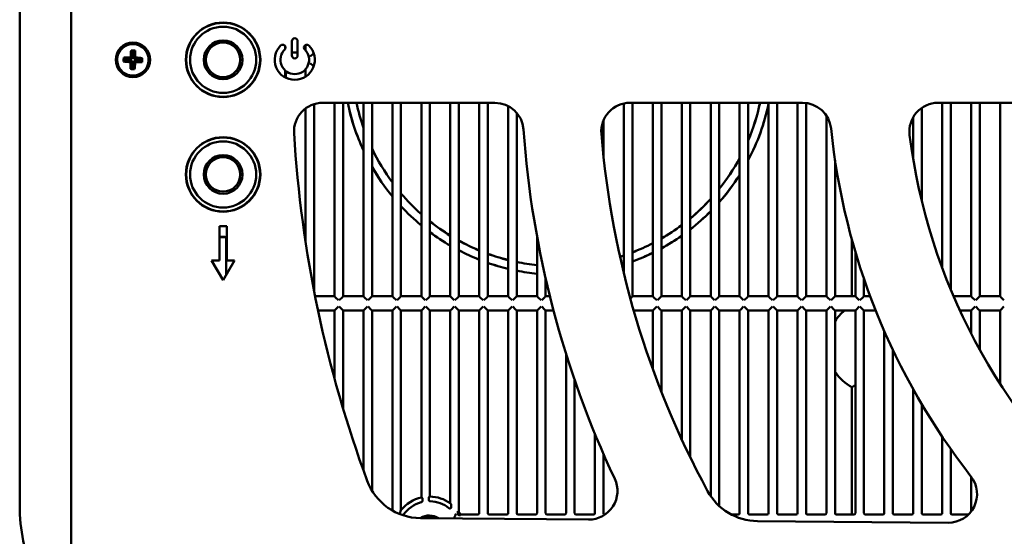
# Model space of a CAD drawing. Header units: millimetres. Extents: x 37 to 2483, y 37 to 1752.
# Tile 17 of 33: x 1142 to 1486, y 911 to 1092. Entities that reach past the tile are written whole.
import ezdxf

# ---------------------------------------------------------------- set-up
doc = ezdxf.new("R2010")
doc.units = ezdxf.units.MM
doc.header["$LTSCALE"] = 6
doc.layers.add('Visible (ISO)', color=7, linetype='Continuous', lineweight=50)

msp = doc.modelspace()

# ---------------------------------------------------------------- linework, layer by layer
at = {"layer": 'Visible (ISO)'}
for p, q in [((1160.178, 1272.25), (1160.178, 883.25)), ((1142.178, 1233.25), (1142.178, 922.25)), ((1237.189, 1079.25), (1237.189, 1084.25)), ((1239.189, 1084.25), (1239.189, 1079.25)), ((1241.98, 1082.929), (1241.98, 1081.009)), ((1181.074, 1080.988), (1181.47, 1080.569)), ((1181.47, 1080.569), (1181.398, 1078.058)), ((1182.069, 1080.552), (1181.47, 1080.569)), ((1181.997, 1078.04), (1182.069, 1080.552)), ((1182.488, 1080.948), (1182.069, 1080.552)), ((1234.88, 1081.595), (1234.88, 1082.449)), ((1239.189, 1080.25), (1237.189, 1080.25)), ((1243.364, 1078.865), (1242.948, 1079.282)), ((1244.595, 1079.865), (1243.596, 1078.865)), ((1244.595, 1079.865), (1244.795, 1080.064)), ((1178.45, 1077.135), (1178.869, 1077.531)), ((1178.49, 1078.549), (1178.886, 1078.13)), ((1178.886, 1078.13), (1178.869, 1077.531)), ((1178.869, 1077.531), (1181.38, 1077.459)), ((1181.398, 1078.058), (1178.886, 1078.13)), ((1180.843, 1076.952), (1181.38, 1077.459)), ((1180.891, 1078.595), (1181.398, 1078.058)), ((1181.38, 1077.459), (1181.308, 1074.947)), ((1181.907, 1074.93), (1181.979, 1077.441)), ((1182.486, 1076.904), (1181.979, 1077.441)), ((1181.979, 1077.441), (1184.491, 1077.369)), ((1182.534, 1078.547), (1181.997, 1078.04)), ((1184.508, 1077.968), (1181.997, 1078.04)), ((1184.491, 1077.369), (1184.508, 1077.968)), ((1184.887, 1076.95), (1184.491, 1077.369)), ((1184.927, 1078.364), (1184.508, 1077.968)), ((1242.948, 1076.217), (1243.364, 1076.634)), ((1243.596, 1076.634), (1244.595, 1075.634)), ((1180.889, 1074.551), (1181.308, 1074.947)), ((1181.308, 1074.947), (1181.907, 1074.93)), ((1182.303, 1074.511), (1181.907, 1074.93)), ((1234.88, 1071.58), (1234.88, 1074)), ((1235.055, 1073.853), (1235.055, 1071.49)), ((1241.98, 1074.49), (1241.98, 1071.865)), ((1244.795, 1075.435), (1244.595, 1075.634)), ((1244.98, 996.877), (1244.98, 1062.303)), ((1247.935, 1062.75), (1308.064, 1062.75)), ((1252.08, 1062.75), (1252.08, 995.25)), ((1255.08, 995.25), (1255.08, 1062.75)), ((1262.18, 1062.75), (1262.18, 995.25)), ((1265.18, 995.25), (1265.18, 1062.75)), ((1272.28, 1062.75), (1272.28, 995.25)), ((1275.28, 995.25), (1275.28, 1062.75)), ((1282.38, 1062.75), (1282.38, 995.25)), ((1285.38, 995.25), (1285.38, 1062.75)), ((1292.48, 1062.75), (1292.48, 995.25)), ((1295.48, 995.25), (1295.48, 1062.75)), ((1302.58, 1062.75), (1302.58, 995.25)), ((1305.58, 995.25), (1305.58, 1062.75)), ((1353.08, 1062.522), (1353.08, 1003.272)), ((1355.2, 1062.75), (1415.451, 1062.75)), ((1356.08, 995.25), (1356.08, 1062.75)), ((1363.18, 1062.75), (1363.18, 995.25)), ((1366.18, 995.25), (1366.18, 1062.75)), ((1373.28, 1062.75), (1373.28, 995.25)), ((1376.28, 995.25), (1376.28, 1062.75)), ((1383.38, 1062.75), (1383.38, 995.25)), ((1386.38, 995.25), (1386.38, 1062.75)), ((1393.48, 1062.75), (1393.48, 995.25)), ((1396.48, 995.25), (1396.48, 1062.75)), ((1403.58, 1062.75), (1403.58, 995.25)), ((1406.58, 995.25), (1406.58, 1062.75)), ((1413.68, 1062.75), (1413.68, 995.25)), ((1416.68, 995.25), (1416.68, 1062.674)), ((1462.754, 1062.75), (1523.444, 1062.75)), ((1464.18, 1062.75), (1464.18, 1005.183)), ((1467.18, 997.543), (1467.18, 1062.75)), ((1474.28, 1062.75), (1474.28, 995.25)), ((1477.28, 995.25), (1477.28, 1062.75)), ((1484.38, 1062.75), (1484.38, 995.25)), ((1241.98, 1060.783), (1241.98, 1014.192)), ((1312.68, 1061.621), (1312.68, 995.25)), ((1315.68, 995.25), (1315.68, 1059.229)), ((1457.08, 1028.428), (1457.08, 1060.984)), ((1345.98, 1044.042), (1345.98, 1056.621)), ((1423.78, 1058.284), (1423.78, 995.25)), ((1454.08, 1057.725), (1454.08, 1043.041)), ((1426.78, 995.25), (1426.78, 1042.795)), ((1211.939, 1019.75), (1214.439, 1019.75)), ((1211.939, 1007.75), (1211.939, 1019.75)), ((1214.439, 1019.75), (1214.439, 1007.75)), ((1211.939, 1015.97), (1213.189, 1015.97)), ((1213.189, 1015.883), (1211.939, 1015.883)), ((1214.28, 1015.478), (1214.28, 1002.711)), ((1322.78, 1016.011), (1322.78, 995.25)), ((1432.708, 1014.873), (1432.708, 995.25)), ((1433.88, 1010.777), (1433.88, 995.25)), ((1209.189, 1007.75), (1211.939, 1007.75)), ((1213.189, 1000.821), (1209.189, 1007.75)), ((1217.189, 1007.75), (1213.189, 1000.821)), ((1214.439, 1007.75), (1217.189, 1007.75)), ((1325.78, 995.25), (1325.78, 1001.411)), ((1436.88, 995.25), (1436.88, 1001.366)), ((1252.08, 995.25), (1245.301, 995.25)), ((1252.08, 995.25), (1252.465, 994.865)), ((1253.464, 993.865), (1252.465, 994.865)), ((1254.695, 994.865), (1253.696, 993.865)), ((1254.695, 994.865), (1255.08, 995.25)), ((1262.18, 995.25), (1255.08, 995.25)), ((1262.18, 995.25), (1262.565, 994.865)), ((1263.564, 993.865), (1262.565, 994.865)), ((1264.795, 994.865), (1263.796, 993.865)), ((1264.795, 994.865), (1265.18, 995.25)), ((1272.28, 995.25), (1265.18, 995.25)), ((1272.28, 995.25), (1272.665, 994.865)), ((1273.664, 993.865), (1272.665, 994.865)), ((1274.895, 994.865), (1273.896, 993.865)), ((1274.895, 994.865), (1275.28, 995.25)), ((1282.38, 995.25), (1275.28, 995.25)), ((1282.38, 995.25), (1282.765, 994.865)), ((1283.764, 993.865), (1282.765, 994.865)), ((1284.995, 994.865), (1283.996, 993.865)), ((1284.995, 994.865), (1285.38, 995.25)), ((1292.48, 995.25), (1285.38, 995.25)), ((1292.48, 995.25), (1292.865, 994.865)), ((1293.864, 993.865), (1292.865, 994.865)), ((1295.095, 994.865), (1294.096, 993.865)), ((1295.095, 994.865), (1295.48, 995.25)), ((1302.58, 995.25), (1295.48, 995.25)), ((1302.58, 995.25), (1302.965, 994.865)), ((1303.964, 993.865), (1302.965, 994.865)), ((1305.195, 994.865), (1304.196, 993.865)), ((1305.195, 994.865), (1305.58, 995.25)), ((1312.68, 995.25), (1305.58, 995.25)), ((1312.68, 995.25), (1313.065, 994.865)), ((1314.064, 993.865), (1313.065, 994.865)), ((1315.295, 994.865), (1314.296, 993.865)), ((1315.295, 994.865), (1315.68, 995.25)), ((1322.78, 995.25), (1315.68, 995.25)), ((1322.78, 995.25), (1323.165, 994.865)), ((1324.164, 993.865), (1323.165, 994.865)), ((1325.395, 994.865), (1324.396, 993.865)), ((1325.395, 994.865), (1325.78, 995.25)), ((1327.247, 995.25), (1325.78, 995.25)), ((1355.695, 994.865), (1355.338, 994.508)), ((1355.695, 994.865), (1356.08, 995.25)), ((1363.18, 995.25), (1356.08, 995.25)), ((1363.18, 995.25), (1363.565, 994.865)), ((1364.564, 993.865), (1363.565, 994.865)), ((1365.795, 994.865), (1364.796, 993.865)), ((1365.795, 994.865), (1366.18, 995.25)), ((1373.28, 995.25), (1366.18, 995.25)), ((1373.28, 995.25), (1373.665, 994.865)), ((1374.664, 993.865), (1373.665, 994.865)), ((1375.895, 994.865), (1374.896, 993.865)), ((1375.895, 994.865), (1376.28, 995.25)), ((1383.38, 995.25), (1376.28, 995.25)), ((1383.38, 995.25), (1383.765, 994.865)), ((1384.764, 993.865), (1383.765, 994.865)), ((1385.995, 994.865), (1384.996, 993.865)), ((1385.995, 994.865), (1386.38, 995.25)), ((1393.48, 995.25), (1386.38, 995.25)), ((1393.48, 995.25), (1393.865, 994.865)), ((1394.864, 993.865), (1393.865, 994.865)), ((1396.095, 994.865), (1395.096, 993.865)), ((1396.095, 994.865), (1396.48, 995.25)), ((1403.58, 995.25), (1396.48, 995.25)), ((1403.58, 995.25), (1403.965, 994.865)), ((1404.964, 993.865), (1403.965, 994.865)), ((1406.195, 994.865), (1405.196, 993.865)), ((1406.195, 994.865), (1406.58, 995.25)), ((1413.68, 995.25), (1406.58, 995.25)), ((1413.68, 995.25), (1414.065, 994.865)), ((1415.064, 993.865), (1414.065, 994.865)), ((1416.295, 994.865), (1415.296, 993.865)), ((1416.295, 994.865), (1416.68, 995.25)), ((1423.78, 995.25), (1416.68, 995.25)), ((1423.78, 995.25), (1424.165, 994.865)), ((1425.164, 993.865), (1424.165, 994.865)), ((1426.395, 994.865), (1425.396, 993.865)), ((1426.395, 994.865), (1426.78, 995.25)), ((1433.88, 995.25), (1426.78, 995.25)), ((1433.88, 995.25), (1434.265, 994.865)), ((1435.264, 993.865), (1434.265, 994.865)), ((1436.495, 994.865), (1435.496, 993.865)), ((1436.495, 994.865), (1436.88, 995.25)), ((1439.067, 995.25), (1436.88, 995.25)), ((1474.28, 995.25), (1468.149, 995.25)), ((1474.28, 995.25), (1474.665, 994.865)), ((1475.664, 993.865), (1474.665, 994.865)), ((1476.895, 994.865), (1475.896, 993.865)), ((1476.895, 994.865), (1477.28, 995.25)), ((1484.38, 995.25), (1477.28, 995.25)), ((1484.38, 995.25), (1484.765, 994.865)), ((1485.764, 993.865), (1484.765, 994.865)), ((1246.326, 990.249), (1252.08, 990.249)), ((1252.465, 990.634), (1252.08, 990.249)), ((1252.08, 990.249), (1252.08, 966.461)), ((1252.465, 990.634), (1253.464, 991.634)), ((1253.696, 991.634), (1254.695, 990.634)), ((1255.08, 990.249), (1254.695, 990.634)), ((1255.08, 955.99), (1255.08, 990.249)), ((1255.08, 990.249), (1262.18, 990.249)), ((1262.565, 990.634), (1262.18, 990.249)), ((1262.18, 990.249), (1262.18, 934.478)), ((1262.565, 990.634), (1263.564, 991.634)), ((1263.796, 991.634), (1264.795, 990.634)), ((1265.18, 990.249), (1264.795, 990.634)), ((1265.18, 927.409), (1265.18, 990.249)), ((1265.18, 990.249), (1272.28, 990.249)), ((1272.665, 990.634), (1272.28, 990.249)), ((1272.28, 990.249), (1272.28, 920.505)), ((1272.665, 990.634), (1273.664, 991.634)), ((1273.896, 991.634), (1274.895, 990.634)), ((1275.28, 990.249), (1274.895, 990.634)), ((1275.28, 920.569), (1275.28, 990.249)), ((1275.28, 990.249), (1282.38, 990.249)), ((1282.765, 990.634), (1282.38, 990.249)), ((1282.38, 990.249), (1282.38, 925.049)), ((1282.765, 990.634), (1283.764, 991.634)), ((1283.996, 991.634), (1284.995, 990.634)), ((1285.38, 990.249), (1284.995, 990.634)), ((1285.38, 925.361), (1285.38, 990.249)), ((1285.38, 990.249), (1292.48, 990.249)), ((1292.865, 990.634), (1292.48, 990.249)), ((1292.48, 990.249), (1292.48, 923.034)), ((1292.865, 990.634), (1293.864, 991.634)), ((1294.096, 991.634), (1295.095, 990.634)), ((1295.48, 990.249), (1295.095, 990.634)), ((1295.48, 990.249), (1302.58, 990.249)), ((1295.48, 920.026), (1295.48, 990.249)), ((1302.965, 990.634), (1302.58, 990.249)), ((1302.58, 990.249), (1302.58, 919.557)), ((1302.965, 990.634), (1303.964, 991.634)), ((1304.196, 991.634), (1305.195, 990.634)), ((1305.58, 990.249), (1305.195, 990.634)), ((1305.58, 919.557), (1305.58, 990.249)), ((1305.58, 990.249), (1312.68, 990.249)), ((1313.065, 990.634), (1312.68, 990.249)), ((1312.68, 990.249), (1312.68, 919.557)), ((1313.065, 990.634), (1314.064, 991.634)), ((1314.296, 991.634), (1315.295, 990.634)), ((1315.68, 990.249), (1315.295, 990.634)), ((1315.68, 919.557), (1315.68, 990.249)), ((1315.68, 990.249), (1322.78, 990.249)), ((1323.165, 990.634), (1322.78, 990.249)), ((1322.78, 990.249), (1322.78, 919.557)), ((1323.165, 990.634), (1324.164, 991.634)), ((1324.396, 991.634), (1325.395, 990.634)), ((1325.78, 990.249), (1325.395, 990.634)), ((1325.78, 919.557), (1325.78, 990.249)), ((1325.78, 990.249), (1328.526, 990.249)), ((1356.534, 990.249), (1363.18, 990.249)), ((1363.565, 990.634), (1363.18, 990.249)), ((1363.18, 990.249), (1363.18, 969.822)), ((1363.565, 990.634), (1364.564, 991.634)), ((1364.796, 991.634), (1365.795, 990.634)), ((1366.18, 990.249), (1365.795, 990.634)), ((1366.18, 961.897), (1366.18, 990.249)), ((1366.18, 990.249), (1373.28, 990.249)), ((1373.665, 990.634), (1373.28, 990.249)), ((1373.28, 990.249), (1373.28, 945.29)), ((1373.665, 990.634), (1374.664, 991.634)), ((1374.896, 991.634), (1375.895, 990.634)), ((1376.28, 990.249), (1375.895, 990.634)), ((1376.28, 938.975), (1376.28, 990.249)), ((1376.28, 990.249), (1383.38, 990.249)), ((1383.765, 990.634), (1383.38, 990.249)), ((1383.38, 990.249), (1383.38, 925.518)), ((1383.765, 990.634), (1384.764, 991.634)), ((1384.996, 991.634), (1385.995, 990.634)), ((1386.38, 990.249), (1385.995, 990.634)), ((1386.38, 922.064), (1386.38, 990.249)), ((1386.38, 990.249), (1393.48, 990.249)), ((1393.865, 990.634), (1393.48, 990.249)), ((1393.48, 990.249), (1393.48, 919.557)), ((1393.865, 990.634), (1394.864, 991.634)), ((1395.096, 991.634), (1396.095, 990.634)), ((1396.48, 990.249), (1396.095, 990.634)), ((1396.48, 919.557), (1396.48, 990.249)), ((1396.48, 990.249), (1403.58, 990.249)), ((1403.965, 990.634), (1403.58, 990.249)), ((1403.58, 990.249), (1403.58, 919.557)), ((1403.965, 990.634), (1404.964, 991.634)), ((1405.196, 991.634), (1406.195, 990.634)), ((1406.58, 990.249), (1406.195, 990.634)), ((1406.58, 919.557), (1406.58, 990.249)), ((1406.58, 990.249), (1413.68, 990.249)), ((1414.065, 990.634), (1413.68, 990.249)), ((1413.68, 990.249), (1413.68, 919.557)), ((1414.065, 990.634), (1415.064, 991.634)), ((1415.296, 991.634), (1416.295, 990.634)), ((1416.68, 990.249), (1416.295, 990.634)), ((1416.68, 919.557), (1416.68, 990.249)), ((1416.68, 990.249), (1423.78, 990.249)), ((1424.165, 990.634), (1423.78, 990.249)), ((1423.78, 990.249), (1423.78, 919.557)), ((1424.165, 990.634), (1425.164, 991.634)), ((1425.396, 991.634), (1426.395, 990.634)), ((1426.78, 990.249), (1426.395, 990.634)), ((1426.78, 919.557), (1426.78, 990.249)), ((1426.78, 990.249), (1433.88, 990.249)), ((1434.265, 990.634), (1433.88, 990.249)), ((1433.88, 990.249), (1433.88, 919.557)), ((1434.265, 990.634), (1435.264, 991.634)), ((1435.496, 991.634), (1436.495, 990.634)), ((1436.88, 990.249), (1436.495, 990.634)), ((1436.88, 919.557), (1436.88, 990.249)), ((1436.88, 990.249), (1440.998, 990.249)), ((1470.376, 990.249), (1474.28, 990.249)), ((1474.665, 990.634), (1474.28, 990.249)), ((1474.28, 990.249), (1474.28, 982.235)), ((1474.665, 990.634), (1475.664, 991.634)), ((1475.896, 991.634), (1476.895, 990.634)), ((1477.28, 990.249), (1476.895, 990.634)), ((1477.28, 976.608), (1477.28, 990.249)), ((1477.28, 990.249), (1484.38, 990.249)), ((1484.765, 990.634), (1484.38, 990.249)), ((1484.38, 990.249), (1484.38, 964.718)), ((1484.765, 990.634), (1485.764, 991.634)), ((1443.98, 983.121), (1443.98, 919.557)), ((1446.98, 919.557), (1446.98, 976.542)), ((1332.88, 975.157), (1332.88, 919.557)), ((1335.88, 919.557), (1335.88, 966.034)), ((1432.708, 963.526), (1432.708, 923.094)), ((1454.08, 962.773), (1454.08, 919.557)), ((1457.08, 919.557), (1457.08, 957.551)), ((1342.98, 947.233), (1342.98, 919.557)), ((1464.18, 946.293), (1464.18, 919.557)), ((1467.18, 919.557), (1467.18, 941.926)), ((1345.98, 919.557), (1345.98, 940.166)), ((1474.28, 932.36), (1474.28, 920.121)), ((1282.746, 923.936), (1282.746, 923.834)), ((1276.082, 918.874), (1275.915, 918.874)), ((1340.74, 917.336), (1282.066, 917.849)), ((1295.114, 919.374), (1295.114, 920.218)), ((1295.994, 918.874), (1295.614, 918.874)), ((1302.08, 919.058), (1296.1, 919.058)), ((1312.18, 919.058), (1306.08, 919.058)), ((1322.28, 919.058), (1316.18, 919.058)), ((1332.38, 919.058), (1326.28, 919.058)), ((1342.48, 919.058), (1336.38, 919.058)), ((1392.98, 919.058), (1390.689, 919.058)), ((1403.08, 919.058), (1396.98, 919.058)), ((1413.18, 919.058), (1407.08, 919.058)), ((1423.28, 919.058), (1417.18, 919.058)), ((1433.38, 919.058), (1427.28, 919.058)), ((1443.48, 919.058), (1437.38, 919.058)), ((1453.58, 919.058), (1447.48, 919.058)), ((1463.68, 919.058), (1457.58, 919.058)), ((1473.328, 919.058), (1467.68, 919.058)), ((1466.284, 916.241), (1399.705, 916.822))]:
    msp.add_line(p, q, dxfattribs=at)
for centre, radius in [((1213.189, 1077.75), 13), ((1213.189, 1077.75), 12.9), ((1213.189, 1077.75), 11.55), ((1181.689, 1077.75), 6), ((1213.189, 1077.75), 6.75), ((1213.189, 1077.75), 6), ((1213.189, 1037.75), 13), ((1213.189, 1037.75), 12.9), ((1213.189, 1037.75), 11.55), ((1213.189, 1037.75), 6.75), ((1213.189, 1037.75), 6)]:
    msp.add_circle(centre, radius, dxfattribs=at)
for centre, radius, start, end in [((1181.689, 1077.75), 5.5, 88.34904, 178.34904), ((1181.689, 1077.75), 5.5, 358.34904, 88.34904), ((1238.189, 1077.75), 7, 134.59407, 45.40593), ((1233.976, 1082.022), 1, 314.59407, 134.59407), ((1238.189, 1084.25), 1, 0, 180), ((1242.401, 1082.022), 1, 45.40593, 225.40593), ((1238.189, 1077.75), 5, 134.59407, 45.40593), ((1238.189, 1079.25), 1, 180, 0), ((1181.689, 1077.75), 5.5, 178.34904, 268.34904), ((1181.689, 1077.75), 5.5, 268.34904, 358.34904), ((1247.935, 1052.75), 10, 90, 183.47039), ((1330.178, 1077.75), 75, 191.53696, 204.95521), ((1330.178, 1077.75), 74.983, 191.53968, 204.92654), ((1330.178, 1077.75), 72.017, 192.02174, 199.23322), ((1330.178, 1077.75), 72, 192.0247, 199.19337), ((1308.064, 1052.75), 10, 4.06117, 90), ((1355.2, 1052.75), 10, 90, 184.68625), ((1330.178, 1077.75), 72.017, 337.02146, 347.97826), ((1330.178, 1077.75), 72, 337.05424, 347.9753), ((1330.178, 1077.75), 74.983, 332.15877, 348.21568), ((1330.178, 1077.75), 75, 332.13354, 348.15193), ((1415.451, 1052.75), 10, 5.83281, 90), ((1462.754, 1052.75), 10, 90, 187.21703), ((1660.178, 1077.75), 423, 183.47039, 200.31314), ((1660.178, 1077.75), 343, 184.06117, 205.22033), ((1660.178, 1077.75), 316, 184.68625, 208.4316), ((1660.178, 1077.75), 236, 185.83281, 218.01664), ((1660.178, 1077.75), 209, 187.21703, 228.75684), ((1330.178, 1077.75), 72, 205.47983, 216.47304), ((1330.178, 1077.75), 72.017, 205.50896, 216.49182), ((1330.178, 1077.75), 72, 321.31523, 331.54561), ((1330.178, 1077.75), 72.017, 321.29789, 331.51999), ((1330.178, 1077.75), 74.983, 209.90778, 219.45257), ((1330.178, 1077.75), 75, 209.93096, 219.46877), ((1330.178, 1077.75), 74.983, 318.55117, 327.58903), ((1330.178, 1077.75), 75, 318.53607, 327.56803), ((1330.178, 1077.75), 72, 220.31854, 228.40516), ((1330.178, 1077.75), 72.017, 220.3349, 228.41748), ((1330.178, 1077.75), 72, 309.81559, 317.6394), ((1330.178, 1077.75), 72.017, 309.80402, 317.62418), ((1330.178, 1077.75), 74.983, 222.93466, 230.39785), ((1330.178, 1077.75), 75, 222.94899, 230.40888), ((1330.178, 1077.75), 74.983, 307.94096, 315.19647), ((1330.178, 1077.75), 75, 307.93056, 315.18304), ((1330.178, 1077.75), 72, 231.52441, 238.42723), ((1330.178, 1077.75), 72.017, 231.53544, 238.43576), ((1330.178, 1077.75), 74.983, 233.31373, 239.81757), ((1330.178, 1077.75), 75, 233.32366, 239.82533), ((1330.178, 1077.75), 72, 300.00271, 306.77264), ((1330.178, 1077.75), 72.017, 299.99469, 306.76226), ((1213.189, 1037.75), 21.779, 270, 271.52047), ((1213.189, 1037.75), 21.867, 270, 272.2534), ((1330.178, 1077.75), 72, 241.19021, 247.46155), ((1330.178, 1077.75), 72.017, 241.19784, 247.46731), ((1330.178, 1077.75), 74.983, 298.69527, 305.08768), ((1330.178, 1077.75), 75, 298.68797, 305.07831), ((1330.178, 1077.75), 74.983, 242.43627, 248.40417), ((1330.178, 1077.75), 75, 242.44323, 248.40945), ((1330.178, 1077.75), 72, 291.08566, 297.28155), ((1330.178, 1077.75), 72.017, 291.0803, 297.27439), ((1330.178, 1077.75), 72, 250.02405, 255.93482), ((1330.178, 1077.75), 72.017, 250.0291, 255.9383), ((1330.178, 1077.75), 72, 258.38421, 264.10258), ((1330.178, 1077.75), 72.017, 258.38706, 264.10401), ((1330.178, 1077.75), 72, 287.42222, 288.54719), ((1330.178, 1077.75), 72.017, 287.42103, 288.54253), ((1330.178, 1077.75), 74.983, 290.20946, 296.11225), ((1330.178, 1077.75), 75, 290.20455, 296.10572), ((1330.178, 1077.75), 74.983, 250.85033, 256.5051), ((1330.178, 1077.75), 75, 250.85496, 256.5083), ((1330.178, 1077.75), 74.983, 258.85229, 264.33794), ((1330.178, 1077.75), 75, 258.85492, 264.33926), ((1330.178, 1077.75), 74.983, 287.23908, 287.78423), ((1330.178, 1077.75), 75, 287.23811, 287.77995), ((1440.178, 977.75), 16.066, 128.92084, 146.49882), ((1440.178, 977.75), 16.066, 213.50118, 242.29362), ((1340.827, 927.336), 10, 269.5, 25.22033), ((1466.371, 926.241), 10, 269.5, 38.01664), ((1282.24, 937.848), 20, 200.31314, 269.5), ((1285.178, 912.75), 12.613, 102.81559, 141.68757), ((1285.178, 912.75), 12.613, 54.62551, 89.07806), ((1399.879, 936.821), 20, 208.4316, 269.5), ((1203.678, 922.25), 61.5, 180, 270), ((1285.178, 912.75), 10.965, 104.81354, 146.04339), ((1285.178, 912.75), 10.965, 51.29857, 88.31844), ((1285.178, 912.75), 6, 57.20167, 121.79722), ((1285.178, 912.75), 5.5, 66.73812, 112.26188), ((1285.178, 912.75), 12.43, 29.52014, 36.93023), ((1285.178, 912.75), 12.613, 30.00664, 35.23206)]:
    msp.add_arc(centre, radius, start, end, dxfattribs=at)
for centre, major_axis, ratio, start_param, end_param in [((1182.197, 1077.735), (0.222, 7.706), 0.1736482, 1.1399108, 1.4639627), ((1181.744, 1079.676), (7.471, -0.215), 0.1736482, 1.5707963, 1.6655687), ((1181.744, 1079.676), (7.471, -0.215), 0.1736482, 1.476024, 1.5707963), ((1181.18, 1077.764), (-0.222, -7.706), 0.1736482, 1.67763, 2.0016818), ((1179.762, 1077.805), (0.215, 7.471), 0.1736482, 1.5707963, 1.6655687), ((1181.703, 1078.258), (-7.706, 0.222), 0.1736482, 1.1399108, 1.4639627), ((1179.762, 1077.805), (0.215, 7.471), 0.1736482, 1.476024, 1.5707963), ((1181.674, 1077.241), (7.706, -0.222), 0.1736482, 1.67763, 2.0016818), ((1182.197, 1077.735), (0.222, 7.706), 0.1736482, 1.67763, 2.0016818), ((1181.18, 1077.764), (-0.222, -7.706), 0.1736482, 1.1399108, 1.4639627), ((1181.703, 1078.258), (-7.706, 0.222), 0.1736482, 1.67763, 2.0016818), ((1181.674, 1077.241), (7.706, -0.222), 0.1736482, 1.1399108, 1.4639627), ((1183.615, 1077.694), (-0.215, -7.471), 0.1736482, 1.476024, 1.5707963), ((1183.615, 1077.694), (-0.215, -7.471), 0.1736482, 1.5707963, 1.6655687), ((1181.633, 1075.823), (-7.471, 0.215), 0.1736482, 1.476024, 1.5707963), ((1181.633, 1075.823), (-7.471, 0.215), 0.1736482, 1.5707963, 1.6655687), ((1277.705, 912.75), (14.95, 0), 0.8661133, 1.2292599, 1.2527575), ((1293.515, 912.75), (-16.679, 0), 0.8661133, 5.221819, 5.2447929), ((1274.341, 912.75), (21.68, 0), 0.8661133, 0.5510206, 0.5796387), ((1296.879, 912.75), (-23.409, 0), 0.8661133, 5.8872389, 5.9258428), ((1285.178, 918.017), (0, -10.537), 0.8660474, 4.6309895, 4.6360987), ((1285.178, 918.017), (0, -10.537), 0.8660474, 1.6447041, 1.6489044), ((1290.151, 912.75), (-9.949, 0), 0.8661133, 4.1470651, 4.1901337), ((1295.614, 919.374), (-0.448, -0.224), 0.9992388, 5.819964, 7.3901513), ((1302.079, 919.558), (0.448, -0.224), 0.9992388, 5.1762193, 6.7464066), ((1306.081, 919.558), (-0.448, -0.224), 0.9992388, 5.819964, 7.3901513), ((1312.179, 919.558), (0.448, -0.224), 0.9992388, 5.1762193, 6.7464066), ((1316.181, 919.558), (-0.448, -0.224), 0.9992388, 5.819964, 7.3901513), ((1322.279, 919.558), (0.448, -0.224), 0.9992388, 5.1762193, 6.7464066), ((1326.281, 919.558), (-0.448, -0.224), 0.9992388, 5.819964, 7.3901513), ((1332.379, 919.558), (0.448, -0.224), 0.9992388, 5.1762193, 6.7464066), ((1336.381, 919.558), (-0.448, -0.224), 0.9992388, 5.819964, 7.3901513), ((1342.479, 919.558), (0.448, -0.224), 0.9992388, 5.1762193, 6.7464066), ((1346.481, 919.558), (-0.448, -0.224), 0.9992388, 5.819964, 7.3068136), ((1392.979, 919.558), (0.448, -0.224), 0.9992388, 5.1762193, 6.7464066), ((1396.981, 919.558), (-0.448, -0.224), 0.9992388, 5.819964, 7.3901513), ((1403.079, 919.558), (0.448, -0.224), 0.9992388, 5.1762193, 6.7464066), ((1407.081, 919.558), (-0.448, -0.224), 0.9992388, 5.819964, 7.3901513), ((1413.179, 919.558), (0.448, -0.224), 0.9992388, 5.1762193, 6.7464066), ((1417.181, 919.558), (-0.448, -0.224), 0.9992388, 5.819964, 7.3901513), ((1423.279, 919.558), (0.448, -0.224), 0.9992388, 5.1762193, 6.7464066), ((1427.281, 919.558), (-0.448, -0.224), 0.9992388, 5.819964, 7.3901513), ((1433.379, 919.558), (0.448, -0.224), 0.9992388, 5.1762193, 6.7464066), ((1437.381, 919.558), (-0.448, -0.224), 0.9992388, 5.819964, 7.3901513), ((1443.479, 919.558), (0.448, -0.224), 0.9992388, 5.1762193, 6.7464066), ((1447.481, 919.558), (-0.448, -0.224), 0.9992388, 5.819964, 7.3901513), ((1453.579, 919.558), (0.448, -0.224), 0.9992388, 5.1762193, 6.7464066), ((1457.581, 919.558), (-0.448, -0.224), 0.9992388, 5.819964, 7.3901513), ((1463.679, 919.558), (0.448, -0.224), 0.9992388, 5.1762193, 6.7464066), ((1467.681, 919.558), (-0.448, -0.224), 0.9992388, 5.819964, 7.3901513)]:
    msp.add_ellipse(centre, major_axis=major_axis, ratio=ratio, start_param=start_param, end_param=end_param, dxfattribs=at)
for points, knots in [([(1213.766, 1015.978), (1213.832, 1015.98), (1213.896, 1015.969), (1214.018, 1015.922), (1214.074, 1015.888), (1214.169, 1015.799), (1214.207, 1015.745), (1214.249, 1015.654), (1214.261, 1015.62), (1214.276, 1015.55), (1214.28, 1015.514), (1214.28, 1015.478)], [0, 0, 0, 0, 0.019551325, 0.019551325, 0.039086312, 0.039086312, 0.058607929, 0.058607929, 0.069332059, 0.069332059, 0.080057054, 0.080057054, 0.080057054, 0.080057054]), ([(1433.88, 964.252), (1433.827, 964.219), (1433.775, 964.186), (1433.51, 964.018), (1433.314, 963.896), (1433.009, 963.709), (1432.895, 963.639), (1432.746, 963.548), (1432.708, 963.526), (1432.708, 963.526)], [0.10020529, 0.10020529, 0.10020529, 0.10020529, 0.12035534, 0.12035534, 0.20437508, 0.20437508, 0.27697562, 0.27697562, 0.34476855, 0.34476855, 0.34476855, 0.34476855]), ([(1282.712, 924.95), (1282.716, 924.948), (1282.721, 924.921), (1282.729, 924.829), (1282.733, 924.747), (1282.739, 924.571), (1282.742, 924.446), (1282.745, 924.212), (1282.746, 924.063), (1282.746, 923.936)], [0.00173233, 0.00173233, 0.00173233, 0.00173233, 0.03679481, 0.03679481, 0.07382008, 0.07382008, 0.11131841, 0.11131841, 0.14942428, 0.14942428, 0.14942428, 0.14942428]), ([(1285.014, 924.21), (1285.014, 924.33), (1285.015, 924.469), (1285.018, 924.693), (1285.021, 924.816), (1285.027, 924.99), (1285.031, 925.073), (1285.039, 925.165), (1285.044, 925.194), (1285.048, 925.196)], [0.44578023, 0.44578023, 0.44578023, 0.44578023, 0.48144002, 0.48144002, 0.51848074, 0.51848074, 0.55553198, 0.55553198, 0.59085237, 0.59085237, 0.59085237, 0.59085237]), ([(1282.374, 923.35), (1282.437, 923.367), (1282.496, 923.396), (1282.6, 923.474), (1282.644, 923.523), (1282.7, 923.618), (1282.717, 923.659), (1282.74, 923.745), (1282.746, 923.789), (1282.746, 923.834)], [0, 0, 0, 0, 0.019552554, 0.019552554, 0.039094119, 0.039094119, 0.052439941, 0.052439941, 0.065784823, 0.065784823, 0.065784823, 0.065784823]), ([(1285.014, 924.196), (1285.016, 924.135), (1285.028, 924.076), (1285.076, 923.96), (1285.112, 923.905), (1285.204, 923.812), (1285.258, 923.775), (1285.375, 923.725), (1285.437, 923.712), (1285.499, 923.71)], [0.00137314, 0.00137314, 0.00137314, 0.00137314, 0.01952132, 0.01952132, 0.03904349, 0.03904349, 0.058575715, 0.058575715, 0.077313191, 0.077313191, 0.077313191, 0.077313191]), ([(1292.034, 921.307), (1292.085, 921.266), (1292.143, 921.236), (1292.268, 921.199), (1292.334, 921.193), (1292.463, 921.206), (1292.526, 921.226), (1292.634, 921.284), (1292.68, 921.32), (1292.718, 921.362)], [0, 0, 0, 0, 0.019581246, 0.019581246, 0.039140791, 0.039140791, 0.058671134, 0.058671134, 0.075973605, 0.075973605, 0.075973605, 0.075973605]), ([(1292.718, 921.362), (1292.751, 921.399), (1292.779, 921.441), (1292.815, 921.519), (1292.826, 921.554), (1292.841, 921.626), (1292.845, 921.662), (1292.844, 921.699)], [0.077593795, 0.077593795, 0.077593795, 0.077593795, 0.092556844, 0.092556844, 0.103717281, 0.103717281, 0.115062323, 0.115062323, 0.115062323, 0.115062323]), ([(1292.812, 922.581), (1292.816, 922.575), (1292.82, 922.541), (1292.828, 922.434), (1292.832, 922.335), (1292.838, 922.117), (1292.841, 921.955), (1292.844, 921.774), (1292.844, 921.737), (1292.844, 921.699)], [0.00173317, 0.00173317, 0.00173317, 0.00173317, 0.03415269, 0.03415269, 0.07334962, 0.07334962, 0.11949441, 0.11949441, 0.13073245, 0.13073245, 0.13073245, 0.13073245]), ([(1432.708, 923.094), (1432.708, 922.578), (1432.707, 922.062), (1432.704, 921.08), (1432.702, 920.614), (1432.697, 919.777), (1432.694, 919.407), (1432.69, 919.088), (1432.69, 919.073), (1432.69, 919.058)], [0, 0, 0, 0, 0.31066861, 0.31066861, 0.62133721, 0.62133721, 0.93200582, 0.93200582, 0.9477665, 0.9477665, 0.9477665, 0.9477665]), ([(1274.926, 919.38), (1274.927, 919.4), (1274.927, 919.419), (1274.93, 919.553), (1274.934, 919.674), (1274.941, 919.795), (1274.945, 919.834), (1274.948, 919.841)], [0.996194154, 0.996194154, 0.996194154, 0.996194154, 1.002943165, 1.002943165, 1.044676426, 1.044676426, 1.073015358, 1.073015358, 1.073015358, 1.073015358]), ([(1274.926, 919.38), (1274.926, 919.37), (1274.926, 919.359), (1274.928, 919.308), (1274.934, 919.266), (1274.947, 919.225)], [-0.136968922, -0.136968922, -0.136968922, -0.136968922, -0.132904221, -0.132904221, -0.117171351, -0.117171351, -0.117171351, -0.117171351]), ([(1293.725, 917.796), (1293.726, 917.797), (1293.727, 917.799), (1293.774, 917.881), (1293.82, 917.962), (1293.908, 918.119), (1293.95, 918.195), (1294.051, 918.378), (1294.106, 918.479), (1294.193, 918.637), (1294.225, 918.697), (1294.266, 918.774), (1294.277, 918.793), (1294.278, 918.795)], [-0.33811179, -0.33811179, -0.33811179, -0.33811179, -0.3375968, -0.3375968, -0.30965095, -0.30965095, -0.28216487, -0.28216487, -0.24051385, -0.24051385, -0.20362071, -0.20362071, -0.17055275, -0.17055275, -0.17055275, -0.17055275]), ([(1294.391, 919.341), (1294.39, 919.34), (1294.39, 919.338), (1294.366, 919.285), (1294.346, 919.233), (1294.31, 919.133), (1294.295, 919.086), (1294.27, 918.995), (1294.262, 918.953), (1294.257, 918.888), (1294.259, 918.866), (1294.267, 918.853)], [-0.070442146, -0.070442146, -0.070442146, -0.070442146, -0.070094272, -0.070094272, -0.052876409, -0.052876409, -0.036048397, -0.036048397, -0.01739205, -0.01739205, 0, 0, 0, 0])]:
    msp.add_open_spline(points, degree=3, knots=knots, dxfattribs=at)
for points, degree in [([(1285.014, 924.21), (1285.014, 924.205), (1285.014, 924.2), (1285.014, 924.196)], 3), ([(1294.275, 918.84), (1294.275, 918.84), (1294.272, 918.845), (1294.267, 918.853)], 3), ([(1294.278, 918.795), (1294.278, 918.795), (1294.278, 918.795), (1294.278, 918.796)], 3), ([(1296.1, 919.058), (1296.047, 918.965), (1295.994, 918.874)], 2)]:
    msp.add_open_spline(points, degree=degree, dxfattribs=at)

doc.saveas('drawing.dxf')
